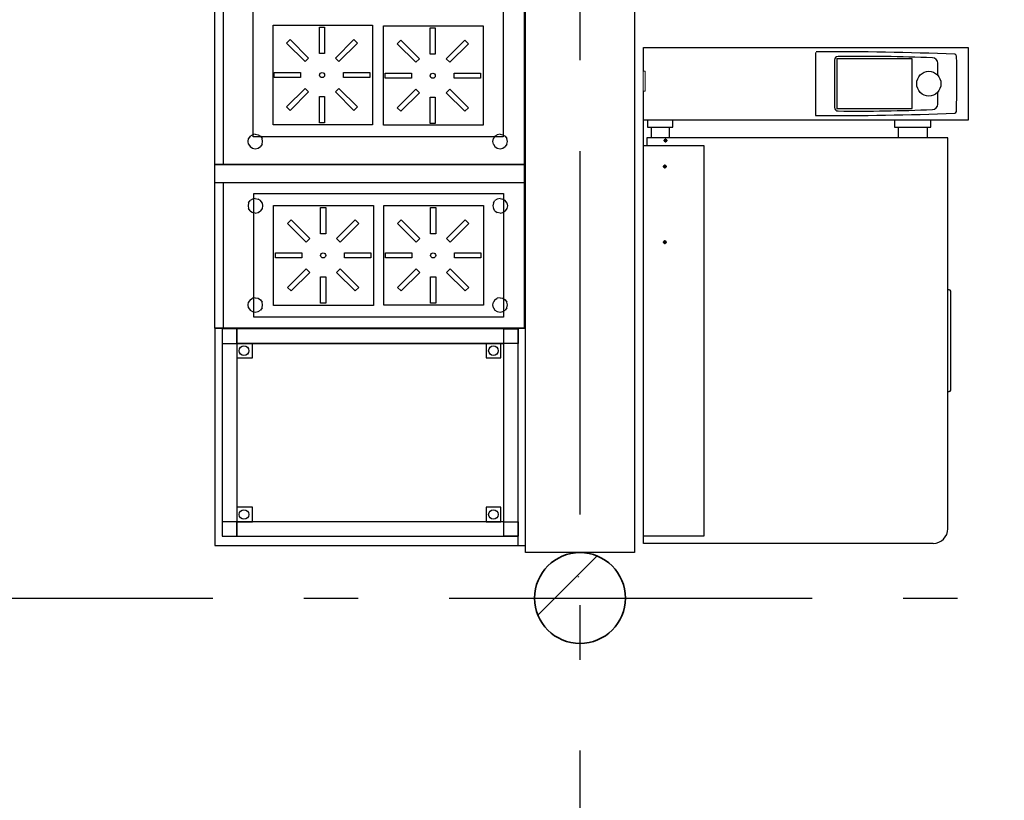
# Model space of a CAD drawing. Header units: millimetres. Extents: x -285236 to 84130, y -470 to 79511.
# Tile 87 of 192: x 1085 to 3796, y 38226 to 40374. Entities that reach past the tile are written whole.
import ezdxf

# ---------------------------------------------------------------- set-up
doc = ezdxf.new("R2010")
doc.units = ezdxf.units.MM
doc.linetypes.add('NLRS_stramien', pattern=[1650, 1000, -250, 150, -250])
doc.layers.add('XREF', color=254, linetype='Continuous')

msp = doc.modelspace()

# ---------------------------------------------------------------- hatches: boundary and pattern name
at = {"layer": 'XREF', "lineweight": 9}
h = msp.add_hatch(dxfattribs=at)
h.set_pattern_fill('FP_74', color=256, style=0, pattern_type=2)
h.set_pattern_definition([(45, (-29773.96, 17038.6), (-407.2935, 407.2935), []), (50, (-29773.96, 17038.6), (753.123, -65.89), [78.75, -866.25]), (355, (-29774, 17038.6), (-145.689, 789.802), [63, -693]), (100.451, (-29711.2, 17033.14), (607.44, 723.908), [66.927, -736.199]), (46.184, (-29774, 17248.6), (1120.602, -173.798), [118.125, -1299.375]), (96.636, (-29680.6, 17234.1), (981.388, 1022.83), [100.39, -1104.3]), (351.184, (-29774, 17248.6), (981.4, 1022.82), [94.5, -1039.5]), (21, (-29668.96, 17196.1), (626.753, -422.75), [78.75, -866.25]), (326, (-29669, 17196.1), (255.481, 761.408), [63, -693]), (71.451, (-29616.7, 17160.9), (882.237, 338.651), [66.927, -736.199]), (37.5, (-29773.96, 17038.63), (12.7678, 349.5385), [3.353, -681.247, 3.353, -1395.772]), (37.5, (-29773.96, 17038.63), (12.7678, 349.5385), [-687.953, -700.147, 3.353, -692.272]), (7.5, (-29773.96, 17038.63), (276.223, 414.1323), [3.353, -397.747, 3.353, -665.497, -265.125]), (7.5, (-29773.96, 17038.63), (276.223, 414.1323), [-1069.95, 3.353, -261.772]), (327.5, (-30008.1, 17038.63), (560.5136, -23.6826), [3.353, -259.147, 3.353, -1902.397]), (327.5, (-30008.1, 17038.63), (560.5136, -23.6826), [-265.853, -815.647, 3.353, -1083.397]), (317.5, (-30113.1, 17038.63), (612.3455, 105.11), [3.353, -337.897, 3.353, -540.547, -771.75]), (317.5, (-30113.1, 17038.63), (612.3455, 105.11), [-885.15, 3.353, -768.397])])
h.paths.add_polyline_path([(2627.8696, 38657.6047), (2666.4968, 38663.7226), (2701.3428, 38681.4776), (2728.9968, 38709.1315), (2746.7517, 38743.9776), (2752.8696, 38782.6047), (2746.7517, 38821.2318), (2728.9968, 38856.0778), (2701.3428, 38883.7318), (2666.4968, 38901.4867), (2627.8696, 38907.6047), (2589.2425, 38901.4867), (2554.3965, 38883.7318), (2526.7425, 38856.0778), (2508.9876, 38821.2318), (2502.8696, 38782.6047), (2508.9876, 38743.9776), (2526.7425, 38709.1315), (2554.3965, 38681.4776), (2589.2425, 38663.7226)])

# ---------------------------------------------------------------- linework, layer by layer
at = {"layer": 'XREF', "linetype": 'NLRS_stramien'}
for p, q in [((2627.8696, 77962.7572), (2627.8696, 8370.0218)), ((-47232.6128, 38782.6047), (64223.889, 38782.6047))]:
    msp.add_line(p, q, dxfattribs=at)
at = {"layer": 'XREF', "lineweight": 25}
for p, q in [((2777.8696, 41905.68), (2777.8696, 38907.6047)), ((2477.8696, 38907.6047), (2477.8696, 40997.5455)), ((2777.8696, 38907.6047), (2477.8696, 38907.6047))]:
    msp.add_line(p, q, dxfattribs=at)
at = {"layer": 'XREF'}
for p, q in [((1645.8302, 40775.6452), (1645.8302, 39975.6452)), ((2474.3696, 40775.6452), (2474.3696, 39975.6452)), ((3275.9999, 40283.8528), (3275.9999, 40112.2208)), ((3328.4218, 40263.0326), (3328.4218, 40132.8917)), ((3335.1654, 40266.2621), (3335.1654, 40129.6621)), ((3612.9599, 40220.7849), (3612.9599, 40254.1131)), ((3612.9599, 40141.8111), (3612.9599, 40174.7641)), ((2823.8281, 40078.0368), (2823.8281, 40048.6218)), ((2873.8281, 40078.0368), (2873.8281, 40048.6218)), ((3503.6252, 40078.0368), (3503.6252, 40048.6218)), ((3583.6252, 40078.0368), (3583.6252, 40048.6218)), ((1645.8302, 39925.6452), (1645.8302, 39525.6452)), ((2474.3696, 39925.6452), (2474.3696, 39525.6452)), ((3644.6905, 39630.8293), (3640.6905, 39630.8293)), ((3648.6905, 39354.8293), (3648.6905, 39626.8293)), ((3640.6905, 39350.8293), (3644.6905, 39350.8293))]:
    msp.add_line(p, q, dxfattribs=at)
at = {"layer": 'XREF', "lineweight": 18}
for p, q in [((2802.0731, 40177.5546), (2802.0731, 40232.5546)), ((2802.0731, 40232.5546), (2807.0731, 40232.5546)), ((2807.0731, 40232.5546), (2807.0731, 40177.5546)), ((2802.0731, 40177.5546), (2807.0731, 40177.5546))]:
    msp.add_line(p, q, dxfattribs=at)
at = {"layer": 'XREF', "linetype": 'Continuous'}
for p, q in [((1713.8705, 40039.1451), (1715.3913, 40046.7981)), ((1719.7283, 40053.2884), (1715.3913, 40046.7981)), ((1719.7283, 40053.2884), (1726.2162, 40057.6231)), ((1733.8693, 40059.1462), (1726.2162, 40057.6231)), ((1733.8693, 40059.1462), (1741.5223, 40057.6231)), ((1741.5223, 40057.6231), (1748.0126, 40053.2884)), ((1748.0126, 40053.2884), (1752.3472, 40046.7981)), ((1753.8704, 40039.1451), (1752.3472, 40046.7981)), ((2387.8689, 40039.1451), (2389.392, 40046.7981)), ((2393.7267, 40053.2884), (2389.392, 40046.7981)), ((2393.7267, 40053.2884), (2400.217, 40057.6231)), ((2407.87, 40059.1462), (2400.217, 40057.6231)), ((2407.87, 40059.1462), (2415.523, 40057.6231)), ((2415.523, 40057.6231), (2422.011, 40053.2884)), ((2422.011, 40053.2884), (2426.3479, 40046.7981)), ((2427.8688, 40039.1451), (2426.3479, 40046.7981)), ((1715.3913, 40031.4921), (1713.8705, 40039.1451)), ((1715.3913, 40031.4921), (1719.7283, 40025.0041)), ((1719.7283, 40025.0041), (1726.2162, 40020.6672)), ((1726.2162, 40020.6672), (1733.8693, 40019.1463)), ((1733.8693, 40019.1463), (1741.5223, 40020.6672)), ((1741.5223, 40020.6672), (1748.0126, 40025.0041)), ((1752.3472, 40031.4921), (1748.0126, 40025.0041)), ((1752.3472, 40031.4921), (1753.8704, 40039.1451)), ((2389.392, 40031.4921), (2387.8689, 40039.1451)), ((2389.392, 40031.4921), (2393.7267, 40025.0041)), ((2393.7267, 40025.0041), (2400.217, 40020.6672)), ((2400.217, 40020.6672), (2407.87, 40019.1463)), ((2407.87, 40019.1463), (2415.523, 40020.6672)), ((2415.523, 40020.6672), (2422.011, 40025.0041)), ((2426.3479, 40031.4921), (2422.011, 40025.0041)), ((2426.3479, 40031.4921), (2427.8688, 40039.1451)), ((1726.2162, 39880.6222), (1719.7283, 39876.2876)), ((1733.8693, 39882.1454), (1726.2162, 39880.6222)), ((1733.8693, 39882.1454), (1741.5223, 39880.6222)), ((1748.0126, 39876.2876), (1741.5223, 39880.6222)), ((2400.217, 39880.6222), (2393.7267, 39876.2876)), ((2407.87, 39882.1454), (2400.217, 39880.6222)), ((2407.87, 39882.1454), (2415.523, 39880.6222)), ((2422.011, 39876.2876), (2415.523, 39880.6222)), ((1715.3913, 39869.7996), (1713.8705, 39862.1443)), ((1713.8705, 39862.1443), (1715.3913, 39854.4913)), ((1715.3913, 39869.7996), (1719.7283, 39876.2876)), ((1719.7283, 39848.0033), (1715.3913, 39854.4913)), ((1752.3472, 39869.7996), (1748.0126, 39876.2876)), ((1752.3472, 39854.4913), (1748.0126, 39848.0033)), ((1752.3472, 39869.7996), (1753.8704, 39862.1443)), ((1753.8704, 39862.1443), (1752.3472, 39854.4913)), ((2389.392, 39869.7996), (2387.8689, 39862.1443)), ((2387.8689, 39862.1443), (2389.392, 39854.4913)), ((2389.392, 39869.7996), (2393.7267, 39876.2876)), ((2393.7267, 39848.0033), (2389.392, 39854.4913)), ((2426.3479, 39869.7996), (2422.011, 39876.2876)), ((2426.3479, 39854.4913), (2422.011, 39848.0033)), ((2426.3479, 39869.7996), (2427.8688, 39862.1443)), ((2427.8688, 39862.1443), (2426.3479, 39854.4913)), ((1719.7283, 39848.0033), (1726.2162, 39843.6687)), ((1733.8693, 39842.1455), (1726.2162, 39843.6687)), ((1733.8693, 39842.1455), (1741.5223, 39843.6687)), ((1741.5223, 39843.6687), (1748.0126, 39848.0033)), ((2393.7267, 39848.0033), (2400.217, 39843.6687)), ((2407.87, 39842.1455), (2400.217, 39843.6687)), ((2407.87, 39842.1455), (2415.523, 39843.6687)), ((2415.523, 39843.6687), (2422.011, 39848.0033)), ((1733.8693, 39609.1458), (1726.2162, 39607.6226)), ((1733.8693, 39609.1458), (1741.5223, 39607.6226)), ((2407.87, 39609.1458), (2400.217, 39607.6226)), ((2407.87, 39609.1458), (2415.523, 39607.6226)), ((1713.8705, 39589.1447), (1715.3913, 39596.7977)), ((1715.3913, 39581.4917), (1713.8705, 39589.1447)), ((1719.7283, 39603.288), (1715.3913, 39596.7977)), ((1715.3913, 39581.4917), (1719.7283, 39575.0037)), ((1719.7283, 39603.288), (1726.2162, 39607.6226)), ((1741.5223, 39607.6226), (1748.0126, 39603.288)), ((1748.0126, 39603.288), (1752.3472, 39596.7977)), ((1752.3472, 39581.4917), (1748.0126, 39575.0037)), ((1753.8704, 39589.1447), (1752.3472, 39596.7977)), ((1752.3472, 39581.4917), (1753.8704, 39589.1447)), ((2387.8689, 39589.1447), (2389.392, 39596.7977)), ((2389.392, 39581.4917), (2387.8689, 39589.1447)), ((2393.7267, 39603.288), (2389.392, 39596.7977)), ((2389.392, 39581.4917), (2393.7267, 39575.0037)), ((2393.7267, 39603.288), (2400.217, 39607.6226)), ((2415.523, 39607.6226), (2422.011, 39603.288)), ((2422.011, 39603.288), (2426.3479, 39596.7977)), ((2426.3479, 39581.4917), (2422.011, 39575.0037)), ((2427.8688, 39589.1447), (2426.3479, 39596.7977)), ((2426.3479, 39581.4917), (2427.8688, 39589.1447)), ((1719.7283, 39575.0037), (1726.2162, 39570.6667)), ((1726.2162, 39570.6667), (1733.8693, 39569.1459)), ((1733.8693, 39569.1459), (1741.5223, 39570.6667)), ((1741.5223, 39570.6667), (1748.0126, 39575.0037)), ((2393.7267, 39575.0037), (2400.217, 39570.6667)), ((2400.217, 39570.6667), (2407.87, 39569.1459)), ((2407.87, 39569.1459), (2415.523, 39570.6667)), ((2415.523, 39570.6667), (2422.011, 39575.0037))]:
    msp.add_line(p, q, dxfattribs=at)
at = {"layer": 'XREF', "flags": 128}
for points in [[(1622.7711, 39975.6452), (1622.7711, 40775.6452), (2477.8696, 40775.6452)], [(2802.5632, 40232.5546), (2802.5632, 40298.0368), (3696.5632, 40298.0368), (3696.5632, 40098.0368), (2802.5632, 40098.0368)], [(3334.465, 40129.6621), (3542.4512, 40129.6621), (3542.4512, 40266.2621), (3334.465, 40266.2621)], [(3600.2595, 38933.0368), (2802.5632, 38933.0368), (2802.5632, 40177.5546)], [(2813.8254, 40098.0368), (2813.8254, 40078.0368), (2883.8254, 40078.0368), (2883.8254, 40098.0368)], [(3493.6252, 40098.0368), (3493.6252, 40078.0368), (3593.6252, 40078.0368), (3593.6252, 40098.0368)], [(3640.6905, 38973.4678), (3640.6905, 40048.6218), (2811.925, 40048.6218), (2811.925, 40028.3718)], [(2802.5632, 40028.3718), (2969.057, 40028.3718), (2969.057, 38952.5518), (2802.5632, 38952.5518)], [(2477.8696, 39525.6452), (1622.7711, 39525.6452), (2477.8696, 39525.6452), (1622.7711, 39525.6452), (1622.7711, 39925.6452)], [(2417.4194, 39895.6264), (2417.4194, 39555.6495), (1729.4572, 39555.6495), (1729.4572, 39895.5631), (2417.4194, 39895.5631)], [(2457.8696, 38927.391), (2457.8696, 39525.6452), (2477.8696, 39525.6452), (1622.7711, 39525.6452), (1622.7711, 38927.391), (2477.8696, 38927.391)]]:
    msp.add_lwpolyline(points, dxfattribs=at)
for points in [[(2416.3696, 40700.0608), (2416.3696, 40051.8783), (1728.3696, 40051.8783), (1728.3696, 40700.0608)], [(2056.3289, 40359.4307), (2056.3289, 40084.4659), (1782.7957, 40084.4659), (1782.7957, 40359.4307)], [(1924.5695, 40280.9427), (1910.5666, 40280.9427), (1910.5666, 40353.2761), (1924.5695, 40353.2761)], [(2361.4065, 40357.5606), (2361.4065, 40083.7958), (2086.7089, 40083.7958), (2086.7089, 40357.5606)], [(2229.5841, 40279.0727), (2215.5812, 40279.0727), (2215.5812, 40351.4061), (2229.5841, 40351.4061)], [(1880.7486, 40268.5917), (1870.8472, 40258.6902), (1819.6997, 40309.8377), (1829.6012, 40319.7391)], [(1964.2889, 40258.6902), (1954.3875, 40268.5917), (2005.5349, 40319.7391), (2015.4364, 40309.8377)], [(2185.7632, 40266.7216), (2175.8618, 40256.8201), (2124.7143, 40307.9676), (2134.6158, 40317.8691)], [(2269.3035, 40256.8201), (2259.4021, 40266.7216), (2310.5495, 40317.8691), (2320.451, 40307.9676)], [(1858.4961, 40228.8722), (1858.4961, 40214.8694), (1786.1627, 40214.8694), (1786.1627, 40228.8722)], [(1976.64, 40214.8694), (1976.64, 40228.8722), (2048.9734, 40228.8722), (2048.9734, 40214.8694)], [(2163.5107, 40227.0021), (2163.5107, 40212.9993), (2091.1773, 40212.9993), (2091.1773, 40227.0021)], [(2281.6546, 40212.9993), (2281.6546, 40227.0021), (2353.988, 40227.0021), (2353.988, 40212.9993)], [(1870.8472, 40185.0514), (1880.7486, 40175.1499), (1829.6012, 40124.0025), (1819.6997, 40133.904)], [(1954.3875, 40175.1499), (1964.2889, 40185.0514), (2015.4364, 40133.904), (2005.5349, 40124.0025)], [(2175.8618, 40183.1813), (2185.7632, 40173.2799), (2134.6158, 40122.1324), (2124.7143, 40132.0339)], [(2259.4021, 40173.2799), (2269.3035, 40183.1813), (2320.451, 40132.0339), (2310.5495, 40122.1324)], [(1910.5666, 40162.7989), (1924.5695, 40162.7989), (1924.5695, 40090.4655), (1910.5666, 40090.4655)], [(2215.5812, 40160.9288), (2229.5841, 40160.9288), (2229.5841, 40088.5954), (2215.5812, 40088.5954)], [(2477.8696, 39975.6452), (1622.7711, 39975.6452)], [(1622.7711, 39925.6452), (1622.7711, 39975.6452), (2474.3696, 39975.6452), (2474.3696, 39925.6452)], [(2059.4491, 39863.0213), (2059.4491, 39588.0664), (1784.4196, 39588.0664), (1784.4196, 39863.0213)], [(1927.6896, 39784.5333), (1913.6868, 39784.5333), (1913.6868, 39856.8668), (1927.6896, 39856.8668)], [(2362.4196, 39863.0991), (2362.4196, 39588.1441), (2087.3902, 39588.1441), (2087.3902, 39863.0991)], [(2230.6602, 39784.6111), (2216.6574, 39784.6111), (2216.6574, 39856.9445), (2230.6602, 39856.9445)], [(1883.8688, 39772.1823), (1873.9673, 39762.2808), (1822.8199, 39813.4283), (1832.7214, 39823.3298)], [(1967.4091, 39762.2808), (1957.5076, 39772.1823), (2008.6551, 39823.3298), (2018.5566, 39813.4283)], [(2186.8394, 39772.2601), (2176.9379, 39762.3586), (2125.7905, 39813.5061), (2135.6919, 39823.4075)], [(2270.3797, 39762.3586), (2260.4782, 39772.2601), (2311.6256, 39823.4075), (2321.5271, 39813.5061)], [(1861.6163, 39732.4628), (1861.6163, 39718.46), (1789.2829, 39718.46), (1789.2829, 39732.4628)], [(1979.7601, 39718.46), (1979.7601, 39732.4628), (2052.0935, 39732.4628), (2052.0935, 39718.46)], [(2164.5869, 39732.5406), (2164.5869, 39718.5378), (2092.2535, 39718.5378), (2092.2535, 39732.5406)], [(2282.7307, 39718.5378), (2282.7307, 39732.5406), (2355.0641, 39732.5406), (2355.0641, 39718.5378)], [(1873.9673, 39688.642), (1883.8688, 39678.7405), (1832.7214, 39627.5931), (1822.8199, 39637.4946)], [(1913.6868, 39666.3895), (1927.6896, 39666.3895), (1927.6896, 39594.0561), (1913.6868, 39594.0561)], [(1957.5076, 39678.7405), (1967.4091, 39688.642), (2018.5566, 39637.4946), (2008.6551, 39627.5931)], [(2176.9379, 39688.7198), (2186.8394, 39678.8183), (2135.6919, 39627.6709), (2125.7905, 39637.5724)], [(2216.6574, 39666.4673), (2230.6602, 39666.4673), (2230.6602, 39594.1339), (2216.6574, 39594.1339)], [(2260.4782, 39678.8183), (2270.3797, 39688.7198), (2321.5271, 39637.5724), (2311.6256, 39627.6709)]]:
    msp.add_lwpolyline(points, close=True, dxfattribs=at)
at = {"layer": 'XREF', "lineweight": 70, "flags": 128}
for points in [[(2864.1609, 40043.0181), (2862.1609, 40043.0181), (2862.1609, 40041.0181), (2864.1609, 40041.0181), (2864.1609, 40043.0181), (2864.1609, 40041.0181), (2862.1609, 40041.0181), (2862.1609, 40043.0181)], [(2862.1609, 39971.0181), (2860.1609, 39971.0181), (2860.1609, 39969.0181), (2862.1609, 39969.0181), (2862.1609, 39971.0181), (2862.1609, 39969.0181), (2860.1609, 39969.0181), (2860.1609, 39971.0181)], [(2862.1609, 39763.0181), (2860.1609, 39763.0181), (2860.1609, 39761.0181), (2862.1609, 39761.0181), (2862.1609, 39763.0181), (2862.1609, 39761.0181), (2860.1609, 39761.0181), (2860.1609, 39763.0181)]]:
    msp.add_lwpolyline(points, close=True, dxfattribs=at)
at = {"layer": 'XREF', "linetype": 'Continuous', "flags": 128}
for points in [[(1642.7711, 38952.47), (2457.8696, 38952.47), (2457.8696, 39523.1941), (1642.7711, 39523.1941)], [(1682.7711, 39523.1941), (1642.7711, 39523.1941), (1642.7711, 39483.1941), (1682.7711, 39483.1941)], [(2417.8696, 39523.1941), (2457.8696, 39523.1941), (2457.8696, 39483.1941), (2417.8696, 39483.1941), (2417.8696, 39523.1941), (1682.7711, 39523.1941), (1682.7711, 39483.1941), (2417.8696, 39483.1941)], [(1682.7711, 38952.47), (2417.8696, 38952.47), (2417.8696, 39483.1941), (1682.7711, 39483.1941)], [(1682.7711, 39483.1941), (1682.7711, 39443.1941), (1726.0929, 39443.1941), (1726.0929, 39483.1941)], [(2369.6301, 39483.1941), (2369.6301, 39443.1941), (2409.6301, 39443.1941), (2409.6301, 39483.1941)], [(1682.7711, 39032.47), (1682.7711, 38992.47), (1642.7711, 38992.47), (1642.7711, 38952.47), (1682.7711, 38952.47), (1682.7711, 38992.47), (1726.0929, 38992.47), (1726.0929, 39032.47)], [(2369.6301, 39032.47), (2369.6301, 38992.47), (2409.6301, 38992.47), (2409.6301, 39032.47)], [(2417.8696, 38992.47), (2457.8696, 38992.47), (2457.8696, 38952.47), (2417.8696, 38952.47), (2417.8696, 38992.47), (1682.7711, 38992.47), (1682.7711, 38952.47), (2417.8696, 38952.47)]]:
    msp.add_lwpolyline(points, close=True, dxfattribs=at)
at = {"layer": 'XREF'}
for centre in [(1917.568, 40221.8708), (2222.5826, 40220.0007), (1920.6882, 39725.4614), (2223.6588, 39725.5392)]:
    msp.add_circle(centre, 7.0014, dxfattribs=at)
at = {"layer": 'XREF', "linetype": 'Continuous'}
for centre in [(1702.7711, 39463.1941), (2389.6301, 39463.1941), (1702.7711, 39012.47), (2389.6301, 39012.47)]:
    msp.add_circle(centre, 13.2114, dxfattribs=at)
at = {"layer": 'XREF'}
for centre, radius, start, end in [((3644.6905, 39626.8293), 4, 0, 90), ((3644.6905, 39354.8293), 4, 270, 0), ((3600.2595, 38973.4678), 40.4309, 270, 0)]:
    msp.add_arc(centre, radius, start, end, dxfattribs=at)
at = {"layer": 'XREF', "lineweight": 35}
for start, end in [(0, 180), (180, 0)]:
    msp.add_arc((2627.8696, 38782.6047), 125, start, end, dxfattribs=at)
at = {"layer": 'XREF'}
for centre, major_axis, start_param, end_param in [((3315.5202, 31270.0849), (0, 9015.8466), 6.243898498, 6.28748663), ((3338.1455, 40263.0326), (0, 10), 6.259314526, 7.853981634), ((3389.2364, 34704.9727), (0, 5568.3026), 6.244510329, 6.292578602), ((3598.3744, 40254.1131), (0, -15), 1.570796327, 3.126951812), ((3659.6578, 40273.9786), (0, 5), 4.742788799, 6.243898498), ((1238.9456, 40198.275), (0, 2495.648), 4.68175668, 4.742788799), ((3338.1455, 40132.8917), (0, 10), 1.570796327, 3.165463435), ((3389.2364, 45690.9515), (0, 5568.3026), 3.132199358, 3.180267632), ((3598.3744, 40141.8111), (0, 15), 3.156233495, 4.71238898), ((3277.9446, 40112.2208), (0, 2), 1.570796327, 3.136778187), ((3319.6092, 49012.1024), (0, 8901.9847), 3.136778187, 3.180907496), ((3659.6406, 40121.9926), (0, 5), 3.180907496, 4.68175668)]:
    msp.add_ellipse(centre, major_axis=major_axis, ratio=0.97236992, start_param=start_param, end_param=end_param, dxfattribs=at)
msp.add_ellipse((3588.3511, 40197.9813), major_axis=(0, 34.2292), ratio=0.97236992, dxfattribs=at)

doc.saveas('drawing.dxf')
